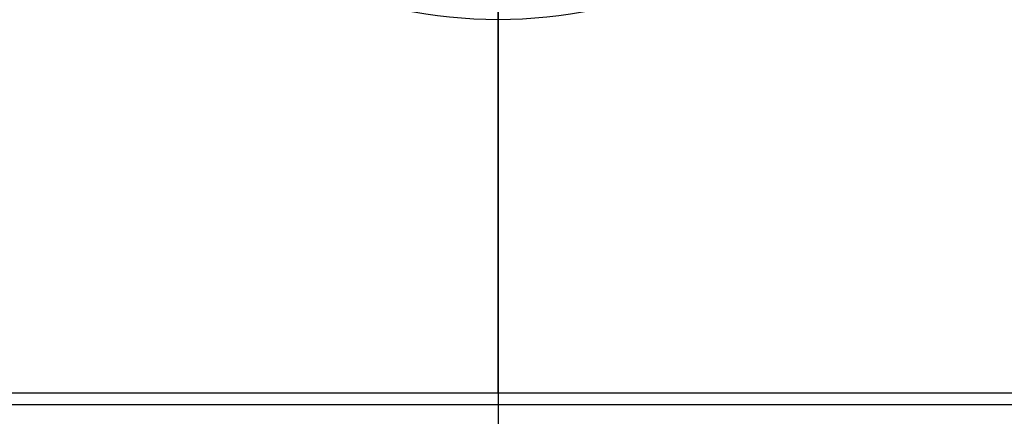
# Model space of a CAD drawing. Header units: millimetres. Extents: x -250 to 250, y -226 to 214.
# Tile 159 of 175: x -21 to 22, y -44 to -27. Entities that reach past the tile are written whole.
import ezdxf

# ---------------------------------------------------------------- set-up
doc = ezdxf.new("R2010")
doc.units = ezdxf.units.MM
doc.layers.add('Livello 01', color=7, linetype='Continuous')

# ---------------------------------------------------------------- blocks, each defined once
blk = doc.blocks.new('MCP141A13_03')
at = {"layer": 'Livello 01', "color": 253, "true_color": 0x999999}
for p, q in [((0, 6, 258), (0, 6, 428)), ((0, 1, 258), (0, 6, 258)), ((-31, 3.5, 258), (31, 3.5, 258)), ((0, 1, 241), (0, 1, 258)), ((0, -6, 235), (0, -6, 440))]:
    blk.add_line(p, q, dxfattribs=at)
at = {"layer": 'Livello 01', "color": 253, "true_color": 0x999999, "extrusion": (0, -1, 0)}
blk.add_arc((0, 220, -1), 21, 360, 180, dxfattribs=at)
at = {"layer": 'Livello 01', "color": 253, "true_color": 0x999999}
for points in [[(-31, 6, 258), (31, 6, 258)], [(-31, 1, 258), (31, 1, 258)]]:
    blk.add_open_spline(points, degree=1, dxfattribs=at)
blk = doc.blocks.new('MCP141A14_03')
at = {"layer": 'Livello 01', "color": 253, "true_color": 0x999999}
for p, q in [((0, 6, 230.5), (0, 6, 440)), ((0, -6, 240.5), (0, -6, 428))]:
    blk.add_line(p, q, dxfattribs=at)
blk = doc.blocks.new('MCP144A03_03')
at = {"layer": 'Livello 01', "color": 253, "true_color": 0x999999}
for p, q in [((0, -37.5, 4), (0, -14, 4)), ((0, -37.5), (0, -14)), ((30.5, -37.5, 2), (-30.5, -37.5, 2)), ((0, -37.5), (0, -37.5, 4))]:
    blk.add_line(p, q, dxfattribs=at)
for points in [[(30.5, -37.5, 4), (-30.5, -37.5, 4)], [(30.5, -37.5), (-30.5, -37.5)]]:
    blk.add_open_spline(points, degree=1, dxfattribs=at)
blk = doc.blocks.new('MCA141A03_02')
at = {"layer": 'Livello 01'}
blk.add_blockref('MCP144A03_03', (0, 0), dxfattribs=at)

msp = doc.modelspace()

# ---------------------------------------------------------------- block references
at = {"layer": 'Livello 01', "extrusion": (0, -1, -2.22045e-16)}
for name, p in [('MCP141A13_03', (0, 337.97, -214.03)), ('MCP141A14_03', (0, -0.03, -214.03))]:
    msp.add_blockref(name, p, dxfattribs=at)
at = {"layer": 'Livello 01', "rotation": 359.9999999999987}
msp.add_blockref('MCA141A03_02', (0, -5.97, 339.97), dxfattribs=at)

doc.saveas('drawing.dxf')
